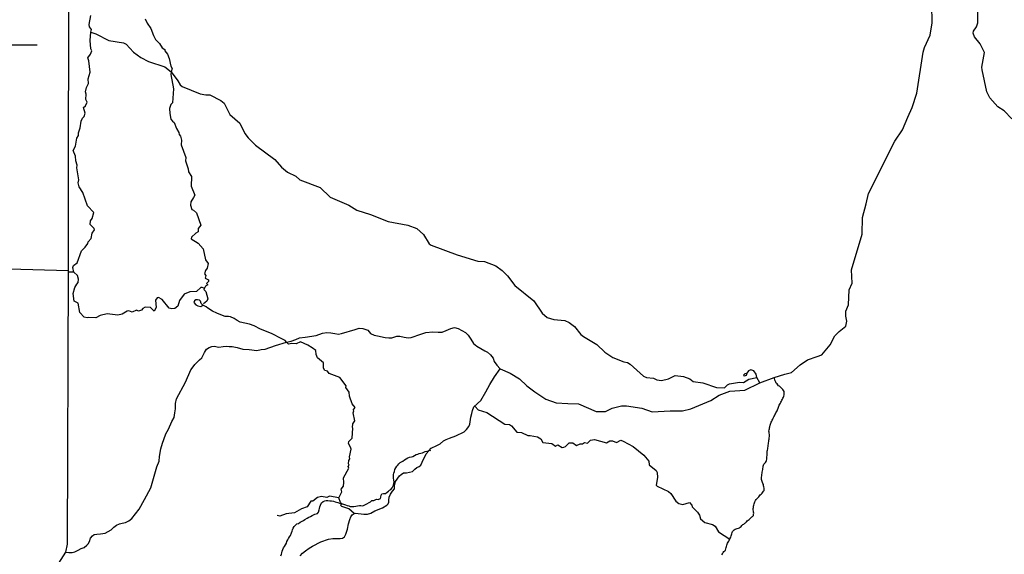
# Model space of a CAD drawing. Header units: millimetres. Extents: x 35 to 72953, y -43 to 70184.
# Tile 11 of 204: x 10134 to 16755, y 36606 to 40202. Entities that reach past the tile are written whole.
import ezdxf

# ---------------------------------------------------------------- set-up
doc = ezdxf.new("R2010")
doc.units = ezdxf.units.MM
doc.layers.add('roads_3', color=3, linetype='Continuous')

msp = doc.modelspace()

# ---------------------------------------------------------------- linework, layer by layer
at = {"layer": 'roads_3'}
for points in [[(10463.53, 40939.51), (10459.51, 38512.29)], [(15208.19, 37796.06), (15278.2, 37817.79), (15323.68, 37827.77), (15383.37, 37880.96), (15430.89, 37914.07), (15495.79, 37936.94), (15528.94, 37948.1), (15583.6, 38014.37), (15616.01, 38074.64), (15644.34, 38103.75), (15689.86, 38140.89), (15696.98, 38175.06), (15689.96, 38207.24), (15689, 38241.43), (15707.25, 38284.63), (15712.46, 38385.16), (15732.72, 38429.36), (15727.81, 38518.84), (15798.89, 38760.02), (15802.09, 38871.6), (15826.47, 38963.05), (15840.71, 39033.39), (16019.02, 39383.96), (16069.88, 39461.57), (16105.11, 39545.68), (16134.51, 39611.98), (16165.96, 39707.43), (16208.78, 39982.79), (16218.93, 40013.94), (16257.42, 40097.32), (16269.67, 40180.73), (16266.82, 40302.35)], [(16805.17, 39535.33), (16753.84, 39589.28), (16710.29, 39615.28), (16657.56, 39675.43), (16638.04, 39716.8), (16606.24, 39864.61), (16604.57, 39882.02), (16622.13, 39980.53), (16593.12, 40038.77), (16554.4, 40085.72), (16544.74, 40112.22), (16547.11, 40123.75), (16568.15, 40153.42), (16576.75, 40180.13), (16576.5, 40264.04)], [(11377.19, 38395.31), (11372.15, 38395.82), (11361.05, 38400.94), (11351.44, 38400.3), (11323.61, 38374.08), (11279.26, 38370.4), (11240.91, 38355.95), (11208.9, 38312.67), (11197.34, 38275.34), (11177.82, 38259.75), (11158.23, 38257.9), (11139.98, 38262.48), (11092.54, 38320.77), (11068.46, 38333.34), (11058.01, 38331.26), (11047.33, 38315.21), (11051.29, 38266.54), (11038.06, 38242.4), (11014.19, 38265.39), (10979.07, 38267.46), (10961.82, 38259.07), (10953.89, 38248.44), (10932.79, 38241.83), (10918.58, 38247.29), (10891.34, 38234.71), (10867.16, 38242.63), (10856.9, 38241.32), (10823.8, 38220.65), (10794.7, 38215.61), (10721.55, 38223.85), (10675.11, 38213.19), (10645.7, 38197.07), (10598.53, 38199.6), (10587.32, 38195.97), (10568.41, 38202.1), (10538.25, 38233.09), (10526.88, 38294.41), (10499.51, 38308.66), (10493.31, 38360.43), (10506.01, 38399.87), (10517.73, 38424.12), (10528.3, 38433.63), (10530.6, 38456.46), (10522.55, 38480.31), (10497.27, 38502.76), (10492.35, 38536.02), (10495.67, 38548.43), (10520.75, 38565.67), (10550.29, 38646.53), (10575.48, 38672.86), (10592.29, 38696.1), (10594.29, 38708.4), (10614.48, 38729.2), (10621.34, 38766.55), (10637.76, 38787.91), (10634.67, 38797.67), (10608.36, 38823.33), (10611.15, 38849.81), (10621.91, 38864.53), (10631.97, 38905.53), (10590.73, 38950.95), (10558.43, 39039.8), (10534.31, 39077.43), (10527.87, 39104.49), (10532.15, 39125.76), (10518.94, 39204.83), (10520.95, 39223.33), (10511.41, 39253.28), (10510.53, 39283.66), (10493.85, 39321.38), (10508.88, 39352.05), (10518.03, 39404.91), (10530.3, 39422.29), (10529.58, 39440.36), (10541.33, 39475.69), (10548.48, 39519.91), (10557, 39540.62), (10567.47, 39551.57), (10573.44, 39574.17), (10563.83, 39612.33), (10575.71, 39622.17), (10587.71, 39647.42), (10578.15, 39664.17), (10581.99, 39700.63), (10577.69, 39716.05), (10583.87, 39745.75), (10598.04, 39771.88), (10593.78, 39805.14), (10608.46, 39849.78), (10599.1, 39925.4), (10592.08, 39944.48), (10610.3, 39969.5), (10618.44, 39992.43), (10612.82, 40005.29), (10607.67, 40062.72), (10612.11, 40118.69), (10617.79, 40136.2), (10602.67, 40154.07), (10601.95, 40168.93), (10613.18, 40230.54)], [(10977.46, 40208.19), (10991.14, 40178.02), (11016.96, 40141.72), (11034.57, 40096.23), (11035.41, 40091.24), (11047.13, 40068.16), (11074.56, 40041.62), (11092.4, 40013.09), (11110.73, 40000.98), (11109.96, 39992.89), (11127.42, 39969.79), (11139.7, 39941.73), (11151.37, 39889.71), (11159.81, 39874.4), (11153.74, 39850.8), (11150.69, 39832.41), (11168.48, 39737.15), (11160.93, 39642.44), (11150.17, 39630.64), (11142.24, 39604.96), (11144.24, 39571.04), (11150.86, 39533.67), (11160.69, 39519.8), (11171.99, 39509.57), (11187.61, 39470.74), (11203.97, 39443.95), (11207.61, 39429.03), (11216.63, 39417.93), (11221.37, 39390.76), (11219.24, 39361.28), (11250.86, 39275.97), (11250.1, 39252.47), (11268.07, 39199.34), (11268.6, 39179.39), (11289.06, 39147.87), (11287.33, 39081.7), (11310.94, 39022.35), (11303.24, 39005.45), (11285.63, 38976.96), (11283.88, 38954.56), (11291.26, 38924.95), (11303.68, 38920.05), (11322.1, 38902.61), (11352.82, 38820.08), (11334.99, 38798.39), (11335.03, 38774.55), (11319.29, 38766.38), (11290.52, 38738.39), (11288.05, 38726.87), (11333.85, 38698.51), (11367.76, 38659.98), (11384.19, 38587.57), (11401.94, 38561.04), (11395.85, 38530.57), (11382.83, 38514.3), (11377.89, 38491.47), (11386.62, 38480.48), (11381.88, 38463.75), (11386.3, 38460.53), (11404.56, 38451.07), (11403.28, 38441.65), (11391.39, 38426.59), (11398.94, 38418.16), (11384.66, 38408.63), (11377.19, 38395.31), (11372.51, 38386.95), (11385.57, 38373.41), (11398.84, 38325.38), (11391.94, 38309.43), (11370.25, 38290.52)], [(10612.11, 40118.69), (10645.88, 40107.65), (10734.28, 40062.14), (10831.78, 40045.98), (10850.12, 40038.41), (10900.1, 39982.77), (10948.42, 39948.31), (10999.58, 39921.05), (11109.56, 39884.7), (11153.74, 39850.8), (11198.25, 39791.74), (11212.6, 39764.56), (11227.17, 39752.56), (11347.76, 39703.77), (11385.41, 39695.72), (11412.81, 39697.1), (11486.92, 39659.6), (11508.72, 39640.94), (11547.84, 39565.04), (11614.19, 39506.39), (11647.95, 39437.26), (11669.55, 39406.74), (11720.77, 39358.87), (11849.38, 39262.63), (11895.22, 39210), (11936.02, 39177.22), (11991.33, 39149.96), (12018.02, 39124.41), (12153.69, 39072.17), (12222.39, 39008.53), (12348.55, 38953.42), (12402.15, 38920.18), (12493.43, 38892.63), (12612.73, 38844.09), (12743.65, 38820.68), (12803.67, 38796.52), (12848.89, 38757.42), (12887.76, 38693.61), (12901.2, 38684.5), (13075.46, 38620.45), (13214.36, 38578.3), (13258.61, 38575.45), (13336.52, 38545.28), (13378.74, 38514.28), (13414.65, 38479.96), (13464.62, 38413.03), (13592.03, 38310.61), (13646.78, 38227.82), (13681.38, 38197.84), (13726.55, 38185.9), (13799.51, 38179.01), (13829.53, 38165.44), (13864.13, 38137.89), (13907.45, 38084.16), (13925.13, 38070.28), (14014.77, 38017.14), (14069.68, 37966.5), (14121.78, 37929.95), (14196.21, 37899.78), (14222.1, 37896.41), (14240.16, 37885.74), (14328.25, 37803.79), (14348.01, 37795.33), (14395.47, 37791.49), (14419.27, 37778.48), (14449.96, 37775.21), (14496.3, 37785.34), (14542.58, 37808.87), (14598.31, 37803.02), (14640.37, 37785.32), (14662, 37767.33), (14727.81, 37758.47), (14818.81, 37727.73), (14872.95, 37725.31), (14893.51, 37746.78), (14907.83, 37752.53), (14975.08, 37763.39), (15002.2, 37761.8), (15038.2, 37783.13), (15089.84, 37795.88)], [(9847.67, 40030.96), (10058.8, 40032.67), (10250.93, 40033.76)], [(10459.51, 38512.29), (10062.47, 38523.39), (9070.29, 38514.11), (8851.49, 38521.02), (8589.65, 38532.58), (7399.5, 38524.93), (7246.08, 38523.59), (6680.36, 38514.89), (6248.02, 38517.94)], [(10459.51, 38512.29), (10454.3, 36674.02), (10441.83, 36620.21), (10394.67, 36545.95), (10386.51, 36509.27), (10392.5, 36471.54), (10428.65, 36408.67), (10454.45, 36305.3), (10455.63, 36236.97), (10453.54, 35296.61), (10445.38, 33697.1)], [(10497.27, 38502.76), (10464.44, 38504.72)], [(11928.75, 38032.14), (11918.26, 38045.03), (11896.46, 38054.72), (11827.02, 38090.25), (11752.73, 38120.95), (11709.94, 38142.75), (11678.45, 38154.07), (11616.24, 38167.06), (11596.87, 38179.16), (11576.69, 38192.87), (11552.33, 38203.05), (11537.92, 38205.01), (11515.29, 38205.86), (11487.84, 38216.37), (11458.77, 38227.69), (11431.31, 38240.61), (11398.91, 38260.59), (11388.24, 38270.28), (11384.5, 38273.68), (11365.93, 38280.95), (11355.44, 38293.03), (11350.62, 38308.32), (11342.56, 38316.38), (11329.63, 38318.01), (11318.31, 38317.24), (11308.6, 38310.02), (11305.35, 38300.37), (11318.25, 38284.26), (11332.79, 38277.79), (11352.98, 38273.74), (11365.93, 38280.95)], [(10441.83, 36620.21), (10464.67, 36617.73), (10487.3, 36617.68), (10505.91, 36622.46), (10526.95, 36633.68), (10547.18, 36644.91), (10568.21, 36652.1), (10584.99, 36666.93), (10594.12, 36676.18), (10603.04, 36691.45), (10611.18, 36715.56), (10624.14, 36730.82), (10635.46, 36738.04), (10653.26, 36741.22), (10677.51, 36743.59), (10708.24, 36749.15), (10729.27, 36758.77), (10748.7, 36770.79), (10768.13, 36788.45), (10785.94, 36801.29), (10804.55, 36810.9), (10823.14, 36815.69), (10844.98, 36818.86), (10868.44, 36830.07), (10888.68, 36846.93), (10913.8, 36878.25), (10937.3, 36909.58), (10972.69, 36973.58), (11016.87, 37053.48), (11057.48, 37194.09), (11071.3, 37231.87), (11074.6, 37264.84), (11082.78, 37315.51), (11094.17, 37352.48), (11103.47, 37377.85), (11117.74, 37416.79), (11133.96, 37448.13), (11158.31, 37499.56), (11172.1, 37525.27), (11177.72, 37556.78), (11182.72, 37584.76), (11182.79, 37620.15), (11187.7, 37650.71), (11248.53, 37763.2), (11285.88, 37845.97), (11299.66, 37866.86), (11312.62, 37882.11), (11344.2, 37913.42), (11357.97, 37927.87), (11368.51, 37946.35), (11376.63, 37964.03), (11390.41, 37984.92), (11409.02, 37997.75), (11426, 38003.35), (11442.17, 38005.72), (11472.87, 38000.04), (11501.97, 38003.2), (11524.65, 38006.11), (11543.3, 38004.52), (11561.87, 38002.94), (11595.71, 37996.58), (11634.48, 37986.05), (11678.21, 37982.43), (11728.21, 37977.83), (11758.94, 37982.6), (11784.53, 37986.44), (11853.59, 38010.03), (11928.75, 38032.14), (11960.27, 38039.33), (11991.01, 38051.33), (12015.28, 38062.55), (12054.89, 38065.69), (12128.45, 38078.42), (12170.5, 38093.63), (12198.8, 38096.79), (12225.47, 38096.74), (12252.94, 38091.85), (12278.8, 38087.79), (12299.01, 38091.77), (12389.57, 38118.15), (12417.06, 38126.14), (12441.31, 38124.48), (12474.49, 38112.85), (12493.78, 38091.41), (12518.8, 38080.91), (12540.62, 38074.44), (12590.78, 38063.64), (12615.76, 38062.23), (12636.77, 38062.2), (12669.12, 38072.6), (12690.13, 38072.56), (12719.22, 38066.07), (12747.49, 38061.2), (12766.89, 38063.57), (12832.15, 38087.7), (12864.74, 38097.18), (12911.62, 38101.92), (12948.56, 38100.13), (12975.47, 38100.19), (13001.34, 38111.41), (13033.7, 38124.22), (13057.15, 38130.61), (13082.18, 38125.74), (13132.25, 38098.31), (13150.8, 38080.58), (13166.92, 38052.4), (13186.27, 38024.22), (13208.05, 38006.48), (13261.34, 37975.02), (13279.91, 37964.53), (13299.28, 37946.81), (13317.02, 37925.86), (13325.07, 37903.33), (13342.8, 37877.56), (13365.38, 37853.39), (13431.48, 37823.84), (13496.06, 37785.52), (13544.48, 37738.18), (13598.69, 37698.16), (13672.63, 37648.49), (13742.3, 37624.24), (13820.08, 37621.09), (13892.82, 37617.95), (14009.92, 37566.47), (14073.56, 37566.37), (14119.06, 37589.41), (14180.56, 37604.95), (14213.61, 37604.9), (14318.09, 37588.08), (14386.75, 37564.84), (14508.99, 37570.67), (14591.84, 37570.53), (14646.07, 37584.79), (14780.87, 37639.61), (14838.51, 37675.71), (14910.29, 37702.74), (15009.75, 37710.24), (15111.42, 37759.73), (15208.19, 37796.06)], [(12281.25, 36984.66), (12299.97, 37026.31), (12296.24, 37044.38), (12311.44, 37063.2), (12313.46, 37089.8), (12312.02, 37120.7), (12347.01, 37185.74), (12343.74, 37197.56), (12349.06, 37205.59), (12344.78, 37213.9), (12347.36, 37237.77), (12354.81, 37248.35), (12352.45, 37262.39), (12362.14, 37312.9), (12359.13, 37326.48), (12345.79, 37350.9), (12347.49, 37363.75), (12369.57, 37387.88), (12374.53, 37454.4), (12371.5, 37459.68), (12375.08, 37483.56), (12388.51, 37503.39), (12376.95, 37557.24), (12381.87, 37570.2), (12376.13, 37575.09), (12390.1, 37592.46), (12370.47, 37617.44), (12351.64, 37670.02), (12349.15, 37697.51), (12328.3, 37728.92), (12329.17, 37739.23), (12286.24, 37794.51), (12216.14, 37821.58), (12203.92, 37837.01), (12186.42, 37841.81), (12176.25, 37858.7), (12176.83, 37893.38), (12136.22, 37927.64), (12127.11, 37949.55), (12125.71, 37977.43), (12100.24, 37994.57), (12072.8, 38012.06), (12022.27, 38035.43), (11994.21, 38022.16), (11963.79, 38023.79), (11942.88, 38020.28), (11928.75, 38032.14)], [(12020.42, 36595.63), (12036, 36614.66), (12056.23, 36628.28), (12080.52, 36646.74), (12102.47, 36659.77), (12159, 36689.24), (12211.57, 36707.64), (12240.68, 36711.61), (12288.36, 36711.52), (12305.35, 36714.7), (12318.29, 36722.72), (12326.41, 36742.01), (12337.79, 36775.78), (12345.94, 36811.15), (12353.27, 36840.09), (12361.38, 36857.78), (12369.49, 36870.64), (12382.44, 36879.46), (12395.38, 36881.85), (12409.92, 36879.41), (12429.32, 36878.57), (12448.71, 36875.31), (12473.76, 36875.27), (12494.79, 36883.28), (12522.3, 36897.7), (12574.06, 36917.73), (12603.03, 36935.41), (12611.3, 36945.8), (12616.17, 36956.26), (12617.01, 36969.92), (12618.65, 36989.23), (12627.58, 37009.32), (12642.17, 37030.21), (12653.51, 37046.28), (12655.17, 37066.38), (12661.68, 37095.33), (12689.23, 37133.08), (12698.95, 37143.53), (12715.14, 37153.95), (12735.35, 37154.73), (12756.36, 37157.9), (12776.58, 37162.69), (12791.16, 37179.55), (12804.67, 37190.07), (12820.28, 37195.6), (12831.62, 37206.03), (12840.55, 37226.12), (12868.12, 37280.76), (12885.13, 37302.46), (12900.52, 37319.33), (12940.16, 37338.55), (12961.2, 37349.78), (12983.86, 37369.05), (13001.88, 37378.75), (13024.87, 37387.13), (13067.97, 37401.88), (13122.98, 37429.12), (13139.17, 37445.99), (13155.38, 37466.07), (13161.06, 37482.14), (13167.61, 37528.79), (13173.9, 37552.75), (13179, 37572.2), (13187.94, 37598.73), (13235.12, 37640.49), (13269.74, 37698.31), (13296.5, 37748.95), (13327.3, 37799.29), (13365.38, 37853.39)], [(15111.42, 37759.73), (15089.84, 37795.88), (15086.85, 37818), (15070.72, 37840.15), (15050.53, 37847.22), (15035.36, 37839.2), (15024.22, 37824.14), (15018.14, 37808.05), (15006.01, 37804.06), (15004.01, 37814.12), (15013.11, 37822.14), (15024.22, 37824.14)], [(14855.9, 36603.01), (14859.59, 36609.54), (14864.4, 36617.51), (14869.21, 36623.71), (14874.69, 36629.25), (14879.59, 36634.78), (14883.18, 36641.98), (14884.99, 36651.29), (14886.69, 36658.49), (14888.49, 36667.02), (14891.52, 36675), (14893.98, 36681.76), (14897.57, 36687.96), (14901.82, 36695.27), (14905.41, 36702.02), (14909.66, 36708.78), (14912.68, 36715.54), (14915.7, 36722.29), (14918.07, 36729.49), (14920.44, 36736.25), (14922.89, 36743.01), (14925.26, 36751.54), (14928.29, 36758.74), (14933.2, 36765.5), (14939.14, 36770.47), (14945.26, 36774.79), (14951.95, 36777.22), (14959.3, 36778.98), (14966.56, 36781.52), (14973.25, 36784.05), (14979.37, 36787.81), (14984.75, 36794.01), (14989.66, 36799.55), (14996.92, 36805.52), (15003.05, 36809.72), (15009.08, 36814.81), (15015.21, 36818.46), (15020.68, 36824), (15026.72, 36829.97), (15032.75, 36835.5), (15038.88, 36841.04), (15044.91, 36845.46), (15050.39, 36851.99), (15056.42, 36856.97), (15062.45, 36860.73), (15067.36, 36866.71), (15069.16, 36874.8), (15069.65, 36882), (15069.09, 36889.54), (15067.88, 36896.75), (15065.92, 36906.06), (15066.59, 36913.71), (15067.64, 36921.8), (15068.87, 36929), (15070.67, 36936.54), (15073.7, 36944.51), (15075.5, 36951.72), (15078.43, 36959.03), (15081.55, 36967.56), (15085.8, 36974.54), (15091.18, 36979.96), (15097.87, 36986.49), (15103.34, 36992.24), (15109.38, 36999), (15114.29, 37004.97), (15120.23, 37011.06), (15125.79, 37016.71), (15131.27, 37023.46), (15135.42, 37029.55), (15139.1, 37035.53), (15140.9, 37043.51), (15140.82, 37051.49), (15138.39, 37059.47), (15136.52, 37067.46), (15134.64, 37075.22), (15132.21, 37081.98), (15129.02, 37088.75), (15126.67, 37095.52), (15123.58, 37102.73), (15122.27, 37110.04), (15121.71, 37117.25), (15122.29, 37124.79), (15124.09, 37133.76), (15124.58, 37142.52), (15125.82, 37151.05), (15127.53, 37159.47), (15129.33, 37166.79), (15130.56, 37175.99), (15131.71, 37183.3), (15132.85, 37191.28), (15133.43, 37198.48), (15135.89, 37206.02), (15138.91, 37212.77), (15143.81, 37218.31), (15149.19, 37224.29), (15154.1, 37229.71), (15156.46, 37237.8), (15157.04, 37245.78), (15157.52, 37252.98), (15158.76, 37261.52), (15159.34, 37269.5), (15159.26, 37276.81), (15159.83, 37284.24), (15160.5, 37291.55), (15161.08, 37299.98), (15162.22, 37307.51), (15164.02, 37315.27), (15165.17, 37322.81), (15166.97, 37331.78), (15168.2, 37338.98), (15168.78, 37348.29), (15169.93, 37356.27), (15171.07, 37364.25), (15172.31, 37372.79), (15173.45, 37379.99), (15174.03, 37388.52), (15175.17, 37397.28), (15176.41, 37405.04), (15175.19, 37412.47), (15174.45, 37419.78), (15173.9, 37426.99), (15172.69, 37434.53), (15173.17, 37442.29), (15174.97, 37449.71), (15176.77, 37457.02), (15179.14, 37464.23), (15181.6, 37473.53), (15183.4, 37480.73), (15185.76, 37487.49), (15188.22, 37494.25), (15191.81, 37501.01), (15194.74, 37507.76), (15197.86, 37514.52), (15200.88, 37521.28), (15205.04, 37529.81), (15209.29, 37537.78), (15212.97, 37544.54), (15216.56, 37550.52), (15219.58, 37557.27), (15223.17, 37563.48), (15227.42, 37571.23), (15230.45, 37577.99), (15234.04, 37588.95), (15236.5, 37596.49), (15238.86, 37603.02), (15241.89, 37609.78), (15245.48, 37615.98), (15249.16, 37621.96), (15252.75, 37628.28), (15256.34, 37636.25), (15260.02, 37643.01), (15263.04, 37649.54), (15266.07, 37656.96), (15269.66, 37663.72), (15272.02, 37670.48), (15274.48, 37677.79), (15275.72, 37685.77), (15275.64, 37693.53), (15274.33, 37700.96), (15271.23, 37707.73), (15266.35, 37714.27), (15260.23, 37719.71), (15254.21, 37724.71), (15249.23, 37730.7), (15243.22, 37736.26), (15237.1, 37740.04), (15231.46, 37746.47)], [(15231.46, 37746.47), (15226.57, 37752.02), (15221.69, 37757.46), (15218.02, 37764.78), (15214.93, 37772.77), (15212.49, 37779.54), (15210.53, 37787.96), (15208.18, 37794.73), (15208.19, 37796.06)], [(13197.67, 37600.76), (13218.16, 37578.56), (13274.34, 37560.28), (13395.68, 37482.25), (13427.5, 37478.65), (13440.67, 37470.64), (13476.75, 37426.46), (13507.54, 37424.75), (13550.82, 37404.17), (13565.8, 37406.03), (13616.25, 37397.18), (13638.92, 37381.96), (13652.16, 37357.33), (13712.88, 37351.79), (13736.21, 37334.35), (13752.32, 37342.08), (13780.83, 37325.18), (13792.88, 37327.49), (13804.29, 37331.57), (13828.25, 37356.03), (13854.33, 37356.65), (13878.88, 37338.32), (13903.38, 37349.8), (13919.67, 37349.55), (13931.55, 37357.85), (13952.45, 37353.38), (13971.78, 37373.08), (13999.29, 37378.9), (14080.61, 37356.82), (14101.82, 37368.2), (14120.47, 37370.17), (14146.81, 37358.82), (14176.78, 37373.07), (14190.99, 37367.72), (14259.39, 37330.47), (14330.11, 37272.49), (14364.51, 37232.2), (14366.82, 37208.03), (14414.88, 37170.04), (14420.41, 37156.95), (14422.8, 37122.36), (14413.96, 37071.72), (14420.64, 37063.62), (14496.86, 37027.8), (14512.65, 37014.81), (14546.09, 36963.21), (14567.35, 36948.43), (14592.2, 36941.63), (14638.65, 36953.86), (14653.69, 36936.54), (14656.78, 36924.56), (14691.75, 36889.48), (14704.34, 36868.95), (14711.55, 36843.89), (14740.8, 36820.9), (14792.47, 36805.74), (14810.54, 36795.29), (14833.55, 36757.56), (14909.66, 36708.78)], [(11889.9, 36595.21), (11893.97, 36607.29), (11898.04, 36616.48), (11900.03, 36626.56), (11903.45, 36638.53), (11908.08, 36649.05), (11914.13, 36657.79), (11921.49, 36670.31), (11927.45, 36680.71), (11931.52, 36691.46), (11936.25, 36702.76), (11941.63, 36712.06), (11949.56, 36722.46), (11954.95, 36732.54), (11961.67, 36749.26), (11965.74, 36760.56), (11969.05, 36770.98), (11973.12, 36782.28), (11979.08, 36793.46), (11988.42, 36802.31), (11998.51, 36810.05), (12008.4, 36814.02), (12020.47, 36821.21), (12033.67, 36828.5), (12043.1, 36833.8), (12051.02, 36840.99), (12068.36, 36848.27), (12079.02, 36855.46), (12089.01, 36859.98), (12100.32, 36866.72), (12110.31, 36871.25), (12118.89, 36876.56), (12136.88, 36880.51), (12142.83, 36890.26), (12146.91, 36904.22), (12150.32, 36914.96), (12152.32, 36925.49), (12157.04, 36935.46), (12164.42, 36951.51), (12173.76, 36960.03), (12185.07, 36965.22), (12195.72, 36968.53), (12206.26, 36967.73), (12218.87, 36965.05), (12230.83, 36965.03), (12244.11, 36963.56), (12254.74, 36958.77), (12264.72, 36955.98), (12274.6, 36954.75), (12283.92, 36950.74), (12295.87, 36947.28), (12300.39, 36945.83), (12305.76, 36944.49), (12325.05, 36939.02), (12336.25, 36934.24), (12347.54, 36931.78), (12356.86, 36927.55), (12368.16, 36927.53), (12381.44, 36927.5), (12394.06, 36928.81), (12406.68, 36931.22), (12418.55, 36933.31), (12429.19, 36933.29), (12440.49, 36931.05), (12459.81, 36940.99), (12468.39, 36946.3), (12483.75, 36953.47), (12492.43, 36958.78), (12502.43, 36967.3), (12515.05, 36968.49), (12525.03, 36971.8), (12534.27, 36975.77), (12545.57, 36974.98), (12559.52, 36980.71), (12562.93, 36990.8), (12565.58, 37002.76), (12568.99, 37012.73), (12580.3, 37014.71), (12593.58, 37016.01), (12605.55, 37023.31), (12613.57, 37031.05), (12621.58, 37037.8), (12630.92, 37042.22), (12639.6, 37052.29), (12643.57, 37061.48), (12647.54, 37072), (12650.95, 37081.97), (12651.73, 37093.28), (12650.43, 37105.25), (12648.47, 37118), (12647.84, 37129.31), (12647.86, 37142.5), (12649.95, 37152.48), (12653.92, 37161.78), (12657.34, 37175.74), (12663.39, 37188.48), (12669.43, 37198.22), (12676.79, 37205.52), (12682.74, 37214.27), (12692.08, 37222.79), (12702.07, 37227.54), (12710.74, 37233.28), (12722.71, 37242.02), (12734.02, 37247.21), (12744.02, 37254.51), (12754.67, 37259.81), (12767.95, 37261.56), (12778.6, 37264.31), (12787.93, 37271.5), (12799.9, 37276.8), (12811.86, 37279.21), (12821.19, 37283.3), (12831.09, 37285.72), (12841.73, 37289.03), (12851.72, 37293.77), (12861.71, 37298.3), (12871.7, 37300.72), (12882.34, 37302.03), (12892.33, 37306.78), (12897.6, 37305.22)], [(12281.25, 36984.66), (12216.58, 36997.09), (12198.95, 36988.7), (12163.18, 36995.52), (12136.52, 36987.81), (12105.21, 36963.15), (12090.99, 36962.85), (12067.94, 36925.65), (12028.65, 36911.53), (11981.04, 36885.02), (11926.5, 36878.25), (11884.47, 36862.92), (11865.18, 36867.39)], [(12382.44, 36879.46), (12347.32, 36912.71), (12300.17, 36927.43), (12291.9, 36936.2), (12300.39, 36945.83), (12291.93, 36953.49), (12281.25, 36984.66)]]:
    msp.add_lwpolyline(points, dxfattribs=at)

doc.saveas('drawing.dxf')
